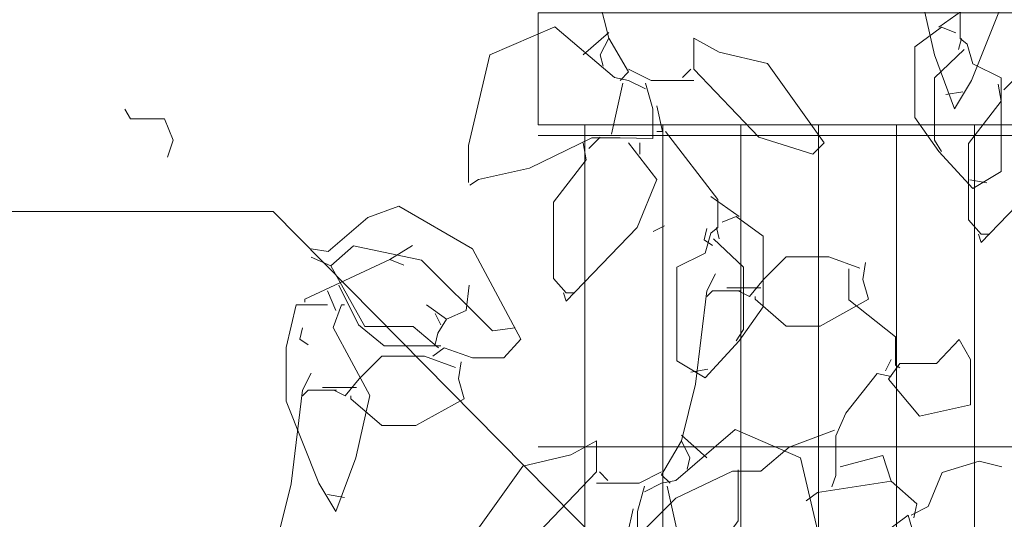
# Model space of a CAD drawing. Header units: millimetres. Extents: x 14400 to 93787, y -21104 to 39413.
# Tile 40 of 256: x 23146 to 23216, y 9796 to 9832. Entities that reach past the tile are written whole.
import ezdxf

# ---------------------------------------------------------------- set-up
doc = ezdxf.new("R2010")
doc.units = ezdxf.units.MM
for name, color, linetype, lineweight in [('_MODUS - zielen', 66, 'Continuous', 9), ('Hatch', 4, 'Continuous', 5), ('Opis', 8, 'Continuous', 13), ('Widok', 1, 'Continuous', 15)]:
    doc.layers.add(name, color=color, linetype=linetype, lineweight=lineweight)

msp = doc.modelspace()

# ---------------------------------------------------------------- hatches: boundary and pattern name
at = {"layer": 'Hatch', "ltscale": 2, "true_color": 0xc7c7c7}
h = msp.add_hatch(dxfattribs=at)
h.set_pattern_fill('GRATE', color=9, scale=7, angle=90)
h.paths.add_polyline_path([(23182.90184, 9824.23322), (23670.94642, 9824.23322), (23670.94642, 9747.23322), (23182.90184, 9747.23322)])

# ---------------------------------------------------------------- linework, layer by layer
at = {"layer": '_MODUS - zielen', "transparency": 33554687, "elevation": -6681.00084}
for points in [[(23185.51808, 9842.34969), (23186.12504, 9841.13694), (23186.93292, 9834.46691), (23187.9437, 9830.42434), (23187.33779, 9829.2116), (23187.53976, 9828.40306)], [(23213.21003, 9840.1263), (23215.43275, 9840.1263), (23216.14018, 9837.09451), (23216.14018, 9833.25417), (23213.81594, 9827.39242), (23212.60306, 9825.37126), (23211.18821, 9829.2116), (23210.17731, 9833.65837), (23212.80503, 9838.50935), (23212.19912, 9840.1263), (23211.99715, 9840.1263)], [(23216.74115, 9837.27259), (23213.00206, 9832.42161), (23213.00206, 9830.40033), (23213.50751, 9829.99612), (23213.91145, 9828.58128), (23215.93221, 9827.57063), (23215.93221, 9820.9006), (23213.91145, 9819.68773), (23211.4857, 9822.31545), (23209.76737, 9824.74094), (23209.76737, 9829.79389), (23211.68767, 9831.209), (23212.69857, 9830.80453)], [(23213.50751, 9832.62385), (23211.4857, 9831.209)], [(23177.93839, 9820.11608), (23177.93839, 9822.74354), (23179.45475, 9829.2116), (23184.10323, 9831.23288), (23188.34869, 9827.59465), (23189.35854, 9827.39242), (23190.57142, 9826.78611)], [(23187.9437, 9830.82855), (23186.12504, 9829.2116)], [(23187.9437, 9830.42434), (23189.35854, 9827.99885), (23188.75263, 9827.39242)], [(23194.00808, 9828.20096), (23198.65656, 9823.34998), (23202.49716, 9822.13736), (23203.30504, 9822.94577), (23199.26247, 9828.60516), (23195.82687, 9829.4137), (23194.00808, 9830.42434), (23194.00808, 9828.20096)], [(23213.10251, 9830.40033), (23212.90054, 9829.59192)], [(23213.30448, 9829.59192), (23211.18221, 9827.57063), (23211.18221, 9823.12386), (23211.68767, 9822.31545)], [(23189.35854, 9828.20096), (23190.97536, 9827.39242), (23194.00808, 9827.39242)], [(23193.80505, 9828.20096), (23193.19914, 9827.59465)], [(23190.57142, 9827.19031), (23191.07687, 9825.37126), (23191.07687, 9823.24899), (23188.75263, 9823.29948), (23186.73095, 9823.29948), (23182.28444, 9821.12672), (23178.64581, 9820.31805), (23178.0399, 9819.91385)], [(23188.9546, 9827.19031), (23188.14567, 9823.55221)], [(23215.72623, 9827.13671), (23215.9282, 9825.92383), (23213.60396, 9822.89217), (23213.60396, 9817.43475), (23214.51336, 9816.42411), (23215.11927, 9816.42411)], [(23218.95973, 9827.13671), (23220.98155, 9824.50898), (23219.5667, 9821.07285), (23214.51336, 9815.81767), (23214.31139, 9816.42411)], [(23216.93898, 9827.54091), (23216.13017, 9826.7325)], [(23213.21003, 9826.58388), (23211.99715, 9826.38191)], [(23153.42653, 9825.35193), (23153.83047, 9824.64451), (23156.25623, 9824.64451), (23156.86319, 9823.12854), (23156.4582, 9821.9158)], [(23191.38036, 9825.57323), (23191.7843, 9823.75418), (23191.38036, 9823.75418)], [(23191.98627, 9823.75418), (23195.72535, 9818.9032), (23195.72535, 9816.88192), (23195.2199, 9816.47771), (23194.81596, 9815.06287), (23192.7952, 9814.05222), (23192.7952, 9807.38219), (23194.81596, 9806.16932), (23197.24172, 9808.79704), (23198.96005, 9811.22253), (23198.96005, 9816.27548), (23197.03975, 9817.69059), (23196.02884, 9817.28612)], [(23186.12504, 9822.94577), (23186.32701, 9821.7329), (23184.00277, 9818.70123), (23184.00277, 9813.24382), (23184.91217, 9812.23317), (23185.51808, 9812.23317)], [(23189.35854, 9822.94577), (23191.38036, 9820.31805), (23189.96551, 9816.88192), (23184.91217, 9811.62673), (23184.7102, 9812.23317)], [(23187.33779, 9823.34998), (23186.52898, 9822.54157)], [(23190.16748, 9822.94577), (23190.16748, 9822.13736)], [(23213.70948, 9820.29416), (23214.92236, 9820.09193)], [(23195.2199, 9819.10544), (23197.24172, 9817.69059)], [(23175.39595, 9807.69742), (23176.20383, 9808.30386), (23178.22565, 9807.59644), (23180.44943, 9807.59644), (23181.66125, 9808.91017), (23178.22565, 9815.37823), (23172.9702, 9818.41016), (23170.74641, 9817.60161), (23167.91672, 9815.17613), (23166.7049, 9815.37823)], [(23191.91726, 9817.02295), (23191.10833, 9816.61874)], [(23194.9488, 9816.82084), (23194.74683, 9816.0123), (23195.35274, 9815.6081)], [(23195.6249, 9816.88192), (23195.82687, 9816.07351)], [(23195.42293, 9816.07351), (23197.5452, 9814.05222), (23197.5452, 9809.60545), (23197.03975, 9808.79704)], [(23168.11975, 9814.16548), (23169.73656, 9815.58033), (23174.58702, 9814.56969), (23179.64049, 9809.51661), (23181.25731, 9809.71871)], [(23173.9282, 9815.6081), (23172.31138, 9814.59746), (23173.32123, 9814.19325)], [(23172.31138, 9814.59746), (23166.24699, 9811.76776), (23166.24699, 9811.56566)], [(23166.7049, 9814.77192), (23168.11975, 9814.16548), (23170.54444, 9809.81983), (23173.98111, 9809.81983), (23175.79989, 9808.30386)], [(23205.86363, 9813.99115), (23203.63985, 9814.79956), (23200.60818, 9814.79956), (23198.99137, 9813.18261), (23197.98046, 9811.96987), (23197.17258, 9812.37407)], [(23206.26757, 9814.39535), (23206.0656, 9813.18261), (23206.46954, 9811.76776), (23203.03394, 9809.84746), (23200.60818, 9809.84746), (23198.38546, 9811.76776), (23198.38546, 9811.96987)], [(23205.0628, 9813.94391), (23205.0628, 9811.72053), (23208.39689, 9809.09294), (23208.39689, 9807.07165), (23208.70037, 9806.86955)], [(23195.55576, 9813.58681), (23194.9488, 9812.37407), (23194.14092, 9805.70404), (23193.13014, 9801.66147), (23193.73605, 9800.44872), (23193.53408, 9799.64018)], [(23167.86381, 9812.37407), (23168.47078, 9810.95922)], [(23168.67275, 9812.77841), (23170.0876, 9809.94858), (23171.90638, 9808.43262), (23175.94895, 9808.43262)], [(23177.97077, 9812.77841), (23177.7688, 9810.95922), (23176.35395, 9810.35292), (23174.9391, 9811.36343)], [(23197.37455, 9812.37407), (23195.35274, 9812.37407), (23194.9488, 9811.96987)], [(23196.36364, 9812.57617), (23198.7894, 9812.57617)], [(23167.86381, 9811.36343), (23165.64108, 9811.36343), (23164.93366, 9808.33163), (23164.93366, 9804.4913), (23167.2579, 9798.62954), (23168.47078, 9796.60839), (23169.88563, 9800.44872), (23170.89653, 9804.8955), (23168.26881, 9809.74648), (23168.87472, 9811.36343), (23169.07669, 9811.36343)], [(23175.54501, 9810.75712), (23175.94895, 9809.94858)], [(23176.35395, 9810.35292), (23175.74698, 9809.34227), (23175.54501, 9808.53373)], [(23166.09793, 9809.71871), (23165.89596, 9808.91017), (23166.50187, 9808.50596)], [(23208.70037, 9807.17264), (23211.3281, 9807.17264), (23212.94491, 9808.8907), (23213.75385, 9807.47585), (23213.75385, 9804.24196), (23210.11522, 9803.43342), (23207.89249, 9806.06101), (23208.70037, 9807.17264)], [(23177.01277, 9806.88901), (23174.78898, 9807.69742), (23171.75732, 9807.69742), (23170.1405, 9806.08047), (23169.1296, 9804.86773), (23168.32172, 9805.27193)], [(23208.09446, 9807.47585), (23207.68946, 9806.66745)], [(23177.41671, 9807.29322), (23177.21474, 9806.08047), (23177.61868, 9804.66563), (23174.18308, 9802.74533), (23171.75732, 9802.74533), (23169.53459, 9804.66563), (23169.53459, 9804.86773)], [(23195.01793, 9806.77576), (23193.80505, 9806.57352)], [(23166.7049, 9806.48468), (23166.09793, 9805.27193), (23165.29005, 9798.6019), (23164.27928, 9794.55933), (23164.88519, 9793.34659), (23164.68322, 9792.53805)], [(23208.09446, 9806.26311), (23207.08356, 9806.46521), (23204.85977, 9803.63552), (23204.15235, 9802.01844), (23204.15235, 9799.18874), (23203.84992, 9798.3802)], [(23167.51278, 9805.47404), (23169.93853, 9805.47404)], [(23168.52369, 9805.27193), (23166.50187, 9805.27193), (23166.09793, 9804.86773)], [(23204.05189, 9802.42277), (23200.8172, 9801.21003), (23198.79644, 9799.49196), (23196.77569, 9799.49196), (23192.73312, 9797.57179), (23190.30736, 9795.14644), (23188.89252, 9791.71031), (23189.7004, 9790.49756), (23192.32812, 9790.49756), (23193.541, 9790.90176), (23197.17963, 9795.95485), (23197.17963, 9799.39085), (23197.17963, 9799.59295)], [(23203.13545, 9791.35321), (23203.13545, 9793.98066), (23201.61909, 9800.44872), (23196.97061, 9802.47001), (23192.72514, 9798.83178), (23191.71529, 9798.62954), (23190.50242, 9798.02324)], [(23193.13014, 9802.06567), (23194.9488, 9800.44872)], [(23187.06576, 9799.43808), (23182.41728, 9794.5871), (23178.57668, 9793.37449), (23177.7688, 9794.1829), (23181.81137, 9799.84229), (23185.24697, 9800.65083), (23187.06576, 9801.66147), (23187.06576, 9799.43808)], [(23193.13014, 9801.66147), (23191.71529, 9799.23598), (23192.3212, 9798.62954)], [(23204.45583, 9799.79505), (23207.48749, 9800.60359), (23208.09446, 9798.78454)], [(23215.97658, 9799.79505), (23214.35976, 9800.19939), (23211.73204, 9799.39085), (23210.72219, 9796.96549), (23209.50931, 9796.35918)], [(23191.71529, 9799.43808), (23190.09848, 9798.62954), (23187.06576, 9798.62954)], [(23187.26878, 9799.43808), (23187.87469, 9798.83178)], [(23190.50242, 9798.42744), (23189.99696, 9796.60839), (23189.99696, 9794.48612), (23192.3212, 9794.53661), (23194.34289, 9794.53661), (23198.7894, 9792.36385), (23202.42803, 9791.55518), (23203.03394, 9791.15097)], [(23192.11923, 9798.42744), (23192.92817, 9794.78934)], [(23209.71128, 9796.15695), (23209.91325, 9797.16759), (23208.09446, 9798.78454), (23202.83901, 9797.976), (23202.03008, 9797.36969)], [(23167.86381, 9797.821), (23169.07669, 9797.61903)], [(23189.69348, 9796.81036), (23189.28954, 9794.99131), (23189.69348, 9794.99131)], [(23211.3281, 9791.5082), (23209.71128, 9794.9442), (23209.30734, 9796.35918), (23202.23205, 9791.10387), (23201.62614, 9791.10387)]]:
    msp.add_lwpolyline(points, dxfattribs=at)
at = {"layer": 'Opis'}
for points in [[(23000.63254, 9818.04113), (23163.99192, 9818.04113)], [(23163.99192, 9818.04113), (23198.1495, 9783.40879)]]:
    msp.add_lwpolyline(points, dxfattribs=at)
at = {"layer": 'Widok', "ltscale": 2}
msp.add_lwpolyline([(23182.90184, 9832.23322), (23670.94642, 9832.23322), (23670.94642, 9824.23322), (23182.90184, 9824.23322)], close=True, dxfattribs=at)

doc.saveas('drawing.dxf')
